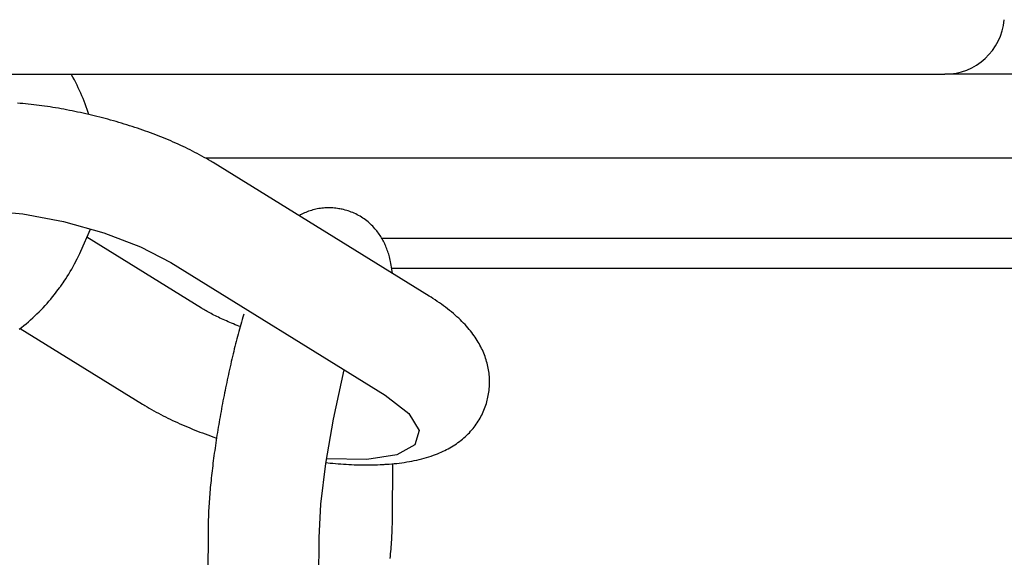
# Model space of a CAD drawing. Extents: x 1529 to 4201, y -422 to 622.
# Tile 240 of 256: x 2145.847 to 2146.877, y 127.116 to 127.679. Entities that reach past the tile are written whole.
import ezdxf

# ---------------------------------------------------------------- set-up
doc = ezdxf.new("R2010")
doc.units = 0
doc.header["$MEASUREMENT"] = 0
doc.layers.add('SPILL-BUCKET', color=1, linetype='CONTINUOUS')

msp = doc.modelspace()

# ---------------------------------------------------------------- linework, layer by layer
at = {"layer": 'SPILL-BUCKET', "linetype": 'Continuous'}
for p, q in [((2145.12892, 127.62152), (2146.81483, 127.62152)), ((2146.82081, 127.62152), (2146.81483, 127.62152)), ((2146.83871, 127.62152), (2146.82081, 127.62152)), ((2146.8685, 127.62152), (2146.83871, 127.62152)), ((2146.91005, 127.62152), (2146.8685, 127.62152))]:
    msp.add_line(p, q, dxfattribs=at)
at = {"layer": 'SPILL-BUCKET', "color": 1, "linetype": 'Continuous'}
for p, q in [((2145.90303, 127.61826), (2145.90121, 127.62152)), ((2145.90449, 127.61555), (2145.90303, 127.61826)), ((2145.9059, 127.61283), (2145.90449, 127.61555)), ((2145.90728, 127.61008), (2145.9059, 127.61283)), ((2145.90861, 127.60732), (2145.90728, 127.61008)), ((2145.90991, 127.60454), (2145.90861, 127.60732)), ((2145.91116, 127.60175), (2145.90991, 127.60454)), ((2145.91237, 127.59893), (2145.91116, 127.60175)), ((2145.91354, 127.5961), (2145.91237, 127.59893)), ((2145.84784, 127.591), (2145.84503, 127.59123)), ((2145.85065, 127.59074), (2145.84784, 127.591)), ((2145.85346, 127.59047), (2145.85065, 127.59074)), ((2145.85629, 127.59018), (2145.85346, 127.59047)), ((2145.85912, 127.58988), (2145.85629, 127.59018)), ((2145.86195, 127.58955), (2145.85912, 127.58988)), ((2145.8648, 127.5892), (2145.86195, 127.58955)), ((2145.86765, 127.58884), (2145.8648, 127.5892)), ((2145.8705, 127.58846), (2145.86765, 127.58884)), ((2145.87336, 127.58806), (2145.8705, 127.58846)), ((2145.91467, 127.59326), (2145.91354, 127.5961)), ((2145.91575, 127.5904), (2145.91467, 127.59326)), ((2145.9168, 127.58753), (2145.91575, 127.5904)), ((2145.87622, 127.58765), (2145.87336, 127.58806)), ((2145.87909, 127.58721), (2145.87622, 127.58765)), ((2145.88196, 127.58676), (2145.87909, 127.58721)), ((2145.88483, 127.58629), (2145.88196, 127.58676)), ((2145.88771, 127.58581), (2145.88483, 127.58629)), ((2145.89059, 127.58531), (2145.88771, 127.58581)), ((2145.89347, 127.58479), (2145.89059, 127.58531)), ((2145.89636, 127.58426), (2145.89347, 127.58479)), ((2145.89924, 127.5837), (2145.89636, 127.58426)), ((2145.90213, 127.58314), (2145.89924, 127.5837)), ((2145.90502, 127.58255), (2145.90213, 127.58314)), ((2145.90791, 127.58195), (2145.90502, 127.58255)), ((2145.91079, 127.58134), (2145.90791, 127.58195)), ((2145.91368, 127.5807), (2145.91079, 127.58134)), ((2145.91656, 127.58006), (2145.91368, 127.5807)), ((2145.91945, 127.57939), (2145.91656, 127.58006)), ((2145.91779, 127.58465), (2145.9168, 127.58753)), ((2145.9195, 127.57938), (2145.91779, 127.58465)), ((2145.92233, 127.57871), (2145.91945, 127.57939)), ((2145.9252, 127.57802), (2145.92233, 127.57871)), ((2145.92808, 127.57731), (2145.9252, 127.57802)), ((2145.93095, 127.57659), (2145.92808, 127.57731)), ((2145.93382, 127.57585), (2145.93095, 127.57659)), ((2145.93668, 127.57509), (2145.93382, 127.57585)), ((2145.93953, 127.57432), (2145.93668, 127.57509)), ((2145.94238, 127.57354), (2145.93953, 127.57432)), ((2145.94523, 127.57274), (2145.94238, 127.57354)), ((2145.94806, 127.57193), (2145.94523, 127.57274)), ((2145.9509, 127.5711), (2145.94806, 127.57193)), ((2145.95372, 127.57026), (2145.9509, 127.5711)), ((2145.95653, 127.5694), (2145.95372, 127.57026)), ((2145.95934, 127.56853), (2145.95653, 127.5694)), ((2145.96214, 127.56765), (2145.95934, 127.56853)), ((2145.96493, 127.56675), (2145.96214, 127.56765)), ((2145.96771, 127.56584), (2145.96493, 127.56675)), ((2145.97047, 127.56491), (2145.96771, 127.56584)), ((2145.97323, 127.56397), (2145.97047, 127.56491)), ((2145.97598, 127.56302), (2145.97323, 127.56397)), ((2145.97872, 127.56205), (2145.97598, 127.56302)), ((2145.98144, 127.56107), (2145.97872, 127.56205)), ((2145.98415, 127.56007), (2145.98144, 127.56107)), ((2145.98685, 127.55907), (2145.98415, 127.56007)), ((2145.98954, 127.55804), (2145.98685, 127.55907)), ((2145.99221, 127.55701), (2145.98954, 127.55804)), ((2145.99488, 127.55596), (2145.99221, 127.55701)), ((2145.99752, 127.55489), (2145.99488, 127.55596)), ((2146.00015, 127.55381), (2145.99752, 127.55489)), ((2146.00277, 127.55272), (2146.00015, 127.55381)), ((2146.00538, 127.55162), (2146.00277, 127.55272)), ((2146.00796, 127.5505), (2146.00538, 127.55162)), ((2146.01054, 127.54936), (2146.00796, 127.5505)), ((2146.0131, 127.54822), (2146.01054, 127.54936)), ((2146.01564, 127.54705), (2146.0131, 127.54822)), ((2146.01817, 127.54587), (2146.01564, 127.54705)), ((2146.02068, 127.54468), (2146.01817, 127.54587)), ((2146.02317, 127.54347), (2146.02068, 127.54468)), ((2146.02566, 127.54224), (2146.02317, 127.54347)), ((2146.02812, 127.54101), (2146.02566, 127.54224)), ((2146.03057, 127.53974), (2146.02812, 127.54101)), ((2146.033, 127.53847), (2146.03057, 127.53974)), ((2146.03542, 127.53717), (2146.033, 127.53847)), ((2146.03781, 127.53587), (2146.03542, 127.53717)), ((2146.0402, 127.53453), (2146.03781, 127.53587)), ((2146.04256, 127.53319), (2146.0402, 127.53453)), ((2146.04491, 127.53182), (2146.04256, 127.53319)), ((2146.04723, 127.53043), (2146.04491, 127.53182)), ((2146.04837, 127.52973), (2146.04723, 127.53043)), ((2146.04951, 127.52904), (2146.04837, 127.52973)), ((2146.27551, 127.38937), (2146.04951, 127.52904)), ((2145.81094, 127.47892), (2145.85063, 127.47538)), ((2145.85063, 127.47538), (2145.89314, 127.4674)), ((2146.14378, 127.47571), (2146.14241, 127.47505)), ((2146.14516, 127.47635), (2146.14378, 127.47571)), ((2146.14658, 127.47695), (2146.14516, 127.47635)), ((2146.14801, 127.47752), (2146.14658, 127.47695)), ((2146.14946, 127.47806), (2146.14801, 127.47752)), ((2146.15094, 127.47857), (2146.14946, 127.47806)), ((2146.15243, 127.47904), (2146.15094, 127.47857)), ((2146.15394, 127.47948), (2146.15243, 127.47904)), ((2146.15547, 127.47988), (2146.15394, 127.47948)), ((2146.15701, 127.48025), (2146.15547, 127.47988)), ((2146.15857, 127.48057), (2146.15701, 127.48025)), ((2146.16015, 127.48086), (2146.15857, 127.48057)), ((2146.16173, 127.4811), (2146.16015, 127.48086)), ((2146.16333, 127.48131), (2146.16173, 127.4811)), ((2146.16494, 127.48148), (2146.16333, 127.48131)), ((2146.16656, 127.4816), (2146.16494, 127.48148)), ((2146.16818, 127.48168), (2146.16656, 127.4816)), ((2146.16981, 127.48172), (2146.16818, 127.48168)), ((2146.17145, 127.48172), (2146.16981, 127.48172)), ((2146.17309, 127.48167), (2146.17145, 127.48172)), ((2146.17474, 127.48158), (2146.17309, 127.48167)), ((2146.17638, 127.48144), (2146.17474, 127.48158)), ((2146.17803, 127.48126), (2146.17638, 127.48144)), ((2146.17968, 127.48103), (2146.17803, 127.48126)), ((2146.18094, 127.48082), (2146.17968, 127.48103)), ((2146.1822, 127.48058), (2146.18094, 127.48082)), ((2146.18366, 127.48031), (2146.18221, 127.4806)), ((2146.18404, 127.48023), (2146.18366, 127.4803)), ((2146.18441, 127.48016), (2146.18404, 127.48023)), ((2146.18605, 127.47981), (2146.18441, 127.48016)), ((2146.18767, 127.47939), (2146.18605, 127.47981)), ((2146.18929, 127.47894), (2146.18767, 127.47939)), ((2146.1909, 127.47844), (2146.18929, 127.47894)), ((2146.1925, 127.4779), (2146.1909, 127.47844)), ((2146.19409, 127.47731), (2146.1925, 127.4779)), ((2146.19566, 127.47668), (2146.19409, 127.47731)), ((2146.19721, 127.47601), (2146.19566, 127.47668)), ((2146.19876, 127.47528), (2146.19721, 127.47601)), ((2146.20028, 127.47452), (2146.19876, 127.47528)), ((2145.89314, 127.4674), (2145.93518, 127.4556)), ((2146.13976, 127.47365), (2146.13943, 127.47346)), ((2146.14107, 127.47436), (2146.13976, 127.47365)), ((2146.14241, 127.47505), (2146.14107, 127.47436)), ((2146.20178, 127.47372), (2146.20028, 127.47452)), ((2146.20326, 127.47287), (2146.20178, 127.47372)), ((2146.20472, 127.47198), (2146.20326, 127.47287)), ((2146.20615, 127.47105), (2146.20472, 127.47198)), ((2146.20756, 127.47008), (2146.20615, 127.47105)), ((2146.20894, 127.46908), (2146.20756, 127.47008)), ((2146.21029, 127.46804), (2146.20894, 127.46908)), ((2146.21161, 127.46697), (2146.21029, 127.46804)), ((2146.2129, 127.46585), (2146.21161, 127.46697)), ((2146.21415, 127.46472), (2146.2129, 127.46585)), ((2145.9113, 127.43652), (2145.92127, 127.4595)), ((2145.93518, 127.4556), (2145.97351, 127.44088)), ((2146.21538, 127.46354), (2146.21415, 127.46472)), ((2146.21656, 127.46235), (2146.21538, 127.46354)), ((2146.21771, 127.46112), (2146.21656, 127.46235)), ((2146.21882, 127.45988), (2146.21771, 127.46112)), ((2146.21979, 127.45874), (2146.21882, 127.45988)), ((2146.22072, 127.45759), (2146.21979, 127.45874)), ((2146.22163, 127.45642), (2146.22072, 127.45759)), ((2146.2225, 127.45525), (2146.22163, 127.45642)), ((2146.22334, 127.45405), (2146.2225, 127.45525)), ((2146.0375, 127.37671), (2145.91752, 127.45086)), ((2146.22415, 127.45285), (2146.22334, 127.45405)), ((2146.22493, 127.45164), (2146.22415, 127.45285)), ((2146.22568, 127.45042), (2146.22493, 127.45164)), ((2146.2264, 127.44918), (2146.22568, 127.45042)), ((2146.2271, 127.44794), (2146.2264, 127.44918)), ((2146.22777, 127.44668), (2146.2271, 127.44794)), ((2146.22841, 127.44543), (2146.22777, 127.44668)), ((2146.22903, 127.44414), (2146.22841, 127.44543)), ((2145.91006, 127.43377), (2145.9113, 127.43652)), ((2145.97351, 127.44088), (2146.00518, 127.42438)), ((2146.22962, 127.44286), (2146.22903, 127.44414)), ((2146.23019, 127.44155), (2146.22962, 127.44286)), ((2146.23073, 127.44024), (2146.23019, 127.44155)), ((2146.23127, 127.43889), (2146.23073, 127.44024)), ((2146.23177, 127.43756), (2146.23127, 127.43889)), ((2146.23226, 127.43616), (2146.23177, 127.43756)), ((2146.23272, 127.43477), (2146.23226, 127.43616)), ((2146.23318, 127.43331), (2146.23272, 127.43477)), ((2145.90469, 127.42296), (2145.90746, 127.42832)), ((2145.90746, 127.42832), (2145.90878, 127.43103)), ((2145.90878, 127.43103), (2145.91006, 127.43377)), ((2146.00518, 127.42438), (2146.22962, 127.28568)), ((2146.23361, 127.43186), (2146.23318, 127.43331)), ((2146.23404, 127.43031), (2146.23361, 127.43186)), ((2146.23444, 127.42877), (2146.23404, 127.43031)), ((2146.23484, 127.42709), (2146.23444, 127.42877)), ((2146.23521, 127.42543), (2146.23484, 127.42709)), ((2146.23559, 127.42359), (2146.23521, 127.42543)), ((2145.89867, 127.41247), (2145.90023, 127.41506)), ((2145.90023, 127.41506), (2145.90176, 127.41767)), ((2145.90176, 127.41767), (2145.90324, 127.4203)), ((2145.90324, 127.4203), (2145.90469, 127.42296)), ((2146.23594, 127.42176), (2146.23559, 127.42359)), ((2146.23629, 127.41968), (2146.23594, 127.42176)), ((2146.23661, 127.41761), (2146.23629, 127.41968)), ((2146.2372, 127.41306), (2146.23661, 127.41761)), ((2145.89161, 127.40176), (2145.89269, 127.4033)), ((2145.89269, 127.4033), (2145.89375, 127.40485)), ((2145.89375, 127.40485), (2145.89543, 127.40737)), ((2145.89543, 127.40737), (2145.89707, 127.40991)), ((2145.89707, 127.40991), (2145.89867, 127.41247)), ((2145.88364, 127.39098), (2145.88551, 127.39337)), ((2145.88551, 127.39337), (2145.88733, 127.39579)), ((2145.88733, 127.39579), (2145.88912, 127.39824)), ((2145.88912, 127.39824), (2145.88968, 127.39902)), ((2145.88968, 127.39902), (2145.89023, 127.3998)), ((2145.89023, 127.3998), (2145.89161, 127.40176)), ((2145.87585, 127.38168), (2145.87785, 127.38396)), ((2145.87785, 127.38396), (2145.87981, 127.38627)), ((2145.87981, 127.38627), (2145.88175, 127.38861)), ((2145.88175, 127.38861), (2145.88364, 127.39098)), ((2146.27753, 127.38811), (2146.27551, 127.38937)), ((2146.27952, 127.38684), (2146.27753, 127.38811)), ((2146.28178, 127.38537), (2146.27952, 127.38684)), ((2146.28401, 127.38388), (2146.28178, 127.38537)), ((2146.28623, 127.38235), (2146.28401, 127.38388)), ((2145.86532, 127.37071), (2145.8675, 127.37284)), ((2145.8675, 127.37284), (2145.86963, 127.37501)), ((2145.86963, 127.37501), (2145.87174, 127.3772)), ((2145.87174, 127.3772), (2145.87381, 127.37943)), ((2145.87381, 127.37943), (2145.87585, 127.38168)), ((2146.03805, 127.37637), (2146.0375, 127.37671)), ((2146.03861, 127.37603), (2146.03805, 127.37637)), ((2146.03976, 127.37534), (2146.03861, 127.37603)), ((2146.04095, 127.37465), (2146.03976, 127.37534)), ((2146.04218, 127.37394), (2146.04095, 127.37465)), ((2146.04345, 127.37322), (2146.04218, 127.37394)), ((2146.04476, 127.37249), (2146.04345, 127.37322)), ((2146.04611, 127.37176), (2146.04476, 127.37249)), ((2146.28841, 127.38081), (2146.28623, 127.38235)), ((2146.29057, 127.37925), (2146.28841, 127.38081)), ((2146.2927, 127.37766), (2146.29057, 127.37925)), ((2146.29479, 127.37605), (2146.2927, 127.37766)), ((2146.29685, 127.37443), (2146.29479, 127.37605)), ((2146.29886, 127.37279), (2146.29685, 127.37443)), ((2146.30083, 127.37114), (2146.29886, 127.37279)), ((2145.854, 127.36052), (2145.85632, 127.3625)), ((2145.85632, 127.3625), (2145.85862, 127.3645)), ((2145.85862, 127.3645), (2145.86089, 127.36654)), ((2145.86089, 127.36654), (2145.86312, 127.36861)), ((2145.86312, 127.36861), (2145.86532, 127.37071)), ((2146.04751, 127.37101), (2146.04611, 127.37176)), ((2146.04894, 127.37026), (2146.04751, 127.37101)), ((2146.05041, 127.3695), (2146.04894, 127.37026)), ((2146.05192, 127.36874), (2146.05041, 127.3695)), ((2146.05347, 127.36798), (2146.05192, 127.36874)), ((2146.05505, 127.36721), (2146.05347, 127.36798)), ((2146.05667, 127.36643), (2146.05505, 127.36721)), ((2146.05832, 127.36566), (2146.05667, 127.36643)), ((2146.06001, 127.36488), (2146.05832, 127.36566)), ((2146.06173, 127.3641), (2146.06001, 127.36488)), ((2146.06349, 127.36332), (2146.06173, 127.3641)), ((2146.06527, 127.36254), (2146.06349, 127.36332)), ((2146.06709, 127.36176), (2146.06527, 127.36254)), ((2146.07919, 127.36225), (2146.0785, 127.35976)), ((2146.0799, 127.36472), (2146.07919, 127.36225)), ((2146.0806, 127.36717), (2146.0799, 127.36472)), ((2146.0816, 127.37059), (2146.0806, 127.36717)), ((2146.30273, 127.36949), (2146.30083, 127.37114)), ((2146.3046, 127.36782), (2146.30273, 127.36949)), ((2146.30639, 127.36616), (2146.3046, 127.36782)), ((2146.30814, 127.36448), (2146.30639, 127.36616)), ((2146.30981, 127.36283), (2146.30814, 127.36448)), ((2146.31145, 127.36115), (2146.30981, 127.36283)), ((2145.84683, 127.35481), (2145.84925, 127.35668)), ((2145.84773, 127.35537), (2145.97588, 127.27618)), ((2145.84925, 127.35668), (2145.85164, 127.35859)), ((2145.85164, 127.35859), (2145.854, 127.36052)), ((2146.06893, 127.36098), (2146.06709, 127.36176)), ((2146.07081, 127.36021), (2146.06893, 127.36098)), ((2146.07271, 127.35943), (2146.07081, 127.36021)), ((2146.07465, 127.35866), (2146.07271, 127.35943)), ((2146.0766, 127.35789), (2146.07465, 127.35866)), ((2146.07643, 127.35221), (2146.07575, 127.34966)), ((2146.07711, 127.35474), (2146.07643, 127.35221)), ((2146.07784, 127.35742), (2146.0766, 127.35789)), ((2146.0778, 127.35726), (2146.07711, 127.35474)), ((2146.0785, 127.35976), (2146.0778, 127.35726)), ((2146.31301, 127.3595), (2146.31145, 127.36115)), ((2146.31453, 127.35783), (2146.31301, 127.3595)), ((2146.31597, 127.35619), (2146.31453, 127.35783)), ((2146.31738, 127.35452), (2146.31597, 127.35619)), ((2146.31871, 127.35289), (2146.31738, 127.35452)), ((2146.32001, 127.35122), (2146.31871, 127.35289)), ((2146.07373, 127.34193), (2146.07307, 127.33933)), ((2146.0744, 127.34452), (2146.07373, 127.34193)), ((2146.07507, 127.34709), (2146.0744, 127.34452)), ((2146.07575, 127.34966), (2146.07507, 127.34709)), ((2146.32124, 127.34959), (2146.32001, 127.35122)), ((2146.32244, 127.34793), (2146.32124, 127.34959)), ((2146.32358, 127.3463), (2146.32244, 127.34793)), ((2146.32468, 127.34464), (2146.32358, 127.3463)), ((2146.32573, 127.343), (2146.32468, 127.34464)), ((2146.32674, 127.34134), (2146.32573, 127.343)), ((2146.3277, 127.33969), (2146.32674, 127.34134)), ((2146.07111, 127.33144), (2146.07047, 127.32879)), ((2146.07176, 127.33408), (2146.07111, 127.33144)), ((2146.07241, 127.33671), (2146.07176, 127.33408)), ((2146.07307, 127.33933), (2146.07241, 127.33671)), ((2146.32863, 127.33802), (2146.3277, 127.33969)), ((2146.32951, 127.33636), (2146.32863, 127.33802)), ((2146.33035, 127.33468), (2146.32951, 127.33636)), ((2146.33115, 127.33302), (2146.33035, 127.33468)), ((2146.33191, 127.33132), (2146.33115, 127.33302)), ((2146.33263, 127.32964), (2146.33191, 127.33132)), ((2146.06857, 127.32077), (2146.06795, 127.31807)), ((2146.0692, 127.32345), (2146.06857, 127.32077)), ((2146.06983, 127.32612), (2146.0692, 127.32345)), ((2146.07047, 127.32879), (2146.06983, 127.32612)), ((2146.33332, 127.32793), (2146.33263, 127.32964)), ((2146.33396, 127.32623), (2146.33332, 127.32793)), ((2146.33456, 127.32451), (2146.33396, 127.32623)), ((2146.33512, 127.32279), (2146.33456, 127.32451)), ((2146.33565, 127.32105), (2146.33512, 127.32279)), ((2146.33613, 127.31932), (2146.33565, 127.32105)), ((2146.06673, 127.31267), (2146.06612, 127.30995)), ((2146.06734, 127.31537), (2146.06673, 127.31267)), ((2146.06795, 127.31807), (2146.06734, 127.31537)), ((2146.1754, 127.26056), (2146.18669, 127.31221)), ((2146.33658, 127.31757), (2146.33613, 127.31932)), ((2146.33698, 127.31582), (2146.33658, 127.31757)), ((2146.33734, 127.31405), (2146.33698, 127.31582)), ((2146.33767, 127.31229), (2146.33734, 127.31405)), ((2146.33795, 127.31051), (2146.33767, 127.31229)), ((2146.33819, 127.30873), (2146.33795, 127.31051)), ((2146.06434, 127.30176), (2146.06376, 127.29901)), ((2146.06493, 127.30449), (2146.06434, 127.30176)), ((2146.06552, 127.30722), (2146.06493, 127.30449)), ((2146.06612, 127.30995), (2146.06552, 127.30722)), ((2146.33839, 127.30694), (2146.33819, 127.30873)), ((2146.33855, 127.30515), (2146.33839, 127.30694)), ((2146.33866, 127.30336), (2146.33855, 127.30515)), ((2146.33873, 127.30156), (2146.33866, 127.30336)), ((2146.33876, 127.29976), (2146.33873, 127.30156)), ((2146.06206, 127.29076), (2146.0615, 127.288)), ((2146.06262, 127.29352), (2146.06206, 127.29076)), ((2146.06319, 127.29627), (2146.06262, 127.29352)), ((2146.06376, 127.29901), (2146.06319, 127.29627)), ((2146.33801, 127.28896), (2146.33825, 127.29076)), ((2146.33825, 127.29076), (2146.33844, 127.29256)), ((2146.33844, 127.29256), (2146.33858, 127.29436)), ((2146.33858, 127.29436), (2146.33869, 127.29616)), ((2146.33869, 127.29616), (2146.33874, 127.29796)), ((2146.33874, 127.29796), (2146.33876, 127.29976)), ((2146.05988, 127.27972), (2146.05935, 127.27695)), ((2146.06042, 127.28248), (2146.05988, 127.27972)), ((2146.06096, 127.28524), (2146.06042, 127.28248)), ((2146.0615, 127.288), (2146.06096, 127.28524)), ((2146.22962, 127.28568), (2146.25427, 127.26656)), ((2146.33582, 127.27864), (2146.33627, 127.28038)), ((2146.33627, 127.28038), (2146.33661, 127.28176)), ((2146.33661, 127.28176), (2146.33662, 127.28179)), ((2146.33662, 127.28179), (2146.33663, 127.28182)), ((2146.33663, 127.28182), (2146.33705, 127.28359)), ((2146.33705, 127.28359), (2146.33741, 127.28538)), ((2146.33741, 127.28538), (2146.33773, 127.28717)), ((2146.33773, 127.28717), (2146.33801, 127.28896)), ((2145.97588, 127.27618), (2145.97701, 127.27548)), ((2145.97701, 127.27548), (2145.97815, 127.27479)), ((2145.97815, 127.27479), (2145.98048, 127.2734)), ((2145.98048, 127.2734), (2145.98283, 127.27203)), ((2145.98283, 127.27203), (2145.98518, 127.27068)), ((2145.98518, 127.27068), (2145.98757, 127.26935)), ((2145.98757, 127.26935), (2145.98996, 127.26804)), ((2146.05832, 127.27143), (2146.05782, 127.26866)), ((2146.05883, 127.27419), (2146.05832, 127.27143)), ((2146.05935, 127.27695), (2146.05883, 127.27419)), ((2146.33215, 127.26829), (2146.33287, 127.26999)), ((2146.33287, 127.26999), (2146.33355, 127.2717)), ((2146.33355, 127.2717), (2146.33419, 127.27343)), ((2146.33419, 127.27343), (2146.33478, 127.27517)), ((2146.33478, 127.27517), (2146.33533, 127.27692)), ((2146.33533, 127.27692), (2146.33582, 127.27864)), ((2145.98996, 127.26804), (2145.99239, 127.26674)), ((2145.99239, 127.26674), (2145.99481, 127.26547)), ((2145.99481, 127.26547), (2145.99726, 127.26421)), ((2145.99726, 127.26421), (2145.99972, 127.26297)), ((2145.99972, 127.26297), (2146.00221, 127.26174)), ((2146.00221, 127.26174), (2146.0047, 127.26054)), ((2146.0047, 127.26054), (2146.00722, 127.25934)), ((2146.00722, 127.25934), (2146.00974, 127.25816)), ((2146.05635, 127.26039), (2146.05587, 127.25764)), ((2146.05683, 127.26314), (2146.05635, 127.26039)), ((2146.05732, 127.2659), (2146.05683, 127.26314)), ((2146.05782, 127.26866), (2146.05732, 127.2659)), ((2146.16746, 127.21422), (2146.1754, 127.26056)), ((2146.25427, 127.26656), (2146.26497, 127.24867)), ((2146.3269, 127.25846), (2146.32789, 127.26005)), ((2146.32789, 127.26005), (2146.32882, 127.26166)), ((2146.32882, 127.26166), (2146.32972, 127.2633)), ((2146.32972, 127.2633), (2146.33057, 127.26494)), ((2146.33057, 127.26494), (2146.33138, 127.26661)), ((2146.33138, 127.26661), (2146.33215, 127.26829)), ((2146.00974, 127.25816), (2146.01229, 127.257)), ((2146.01229, 127.257), (2146.01484, 127.25585)), ((2146.01484, 127.25585), (2146.01742, 127.25472)), ((2146.01742, 127.25472), (2146.02001, 127.2536)), ((2146.02001, 127.2536), (2146.02261, 127.25249)), ((2146.02261, 127.25249), (2146.02523, 127.2514)), ((2146.02523, 127.2514), (2146.02786, 127.25032)), ((2146.02786, 127.25032), (2146.03051, 127.24926)), ((2146.03051, 127.24926), (2146.03317, 127.24821)), ((2146.0545, 127.2494), (2146.05405, 127.24667)), ((2146.05495, 127.25214), (2146.0545, 127.2494)), ((2146.0554, 127.25489), (2146.05495, 127.25214)), ((2146.05587, 127.25764), (2146.0554, 127.25489)), ((2146.26497, 127.24867), (2146.26068, 127.23376)), ((2146.31889, 127.24791), (2146.32015, 127.24935)), ((2146.32015, 127.24935), (2146.32138, 127.25081)), ((2146.32138, 127.25081), (2146.32257, 127.25229)), ((2146.32257, 127.25229), (2146.32372, 127.2538)), ((2146.32372, 127.2538), (2146.32482, 127.25533)), ((2146.32482, 127.25533), (2146.32588, 127.25689)), ((2146.32588, 127.25689), (2146.3269, 127.25846)), ((2146.03317, 127.24821), (2146.03584, 127.24717)), ((2146.03584, 127.24717), (2146.03853, 127.24615)), ((2146.03853, 127.24615), (2146.04123, 127.24514)), ((2146.04123, 127.24514), (2146.04394, 127.24414)), ((2146.04394, 127.24414), (2146.04667, 127.24317)), ((2146.04667, 127.24317), (2146.0494, 127.2422)), ((2146.0494, 127.2422), (2146.05314, 127.2409)), ((2146.05278, 127.23851), (2146.05237, 127.23581)), ((2146.05319, 127.24123), (2146.05278, 127.23851)), ((2146.05362, 127.24395), (2146.05319, 127.24123)), ((2146.05405, 127.24667), (2146.05362, 127.24395)), ((2146.30729, 127.23731), (2146.30887, 127.23854)), ((2146.30887, 127.23854), (2146.31044, 127.23981)), ((2146.31044, 127.23981), (2146.31194, 127.24109)), ((2146.31194, 127.24109), (2146.31342, 127.24241)), ((2146.31342, 127.24241), (2146.31484, 127.24374)), ((2146.31484, 127.24374), (2146.31623, 127.24511)), ((2146.31623, 127.24511), (2146.31757, 127.24649)), ((2146.31757, 127.24649), (2146.31889, 127.24791)), ((2146.05158, 127.23043), (2146.0512, 127.22775)), ((2146.05197, 127.23311), (2146.05158, 127.23043)), ((2146.05237, 127.23581), (2146.05197, 127.23311)), ((2146.26068, 127.23376), (2146.2418, 127.22329)), ((2146.29191, 127.22787), (2146.29371, 127.22878)), ((2146.29371, 127.22878), (2146.29545, 127.2297)), ((2146.29545, 127.2297), (2146.29717, 127.23066)), ((2146.29717, 127.23066), (2146.29882, 127.23163)), ((2146.29882, 127.23163), (2146.30047, 127.23263)), ((2146.30047, 127.23263), (2146.30222, 127.23375)), ((2146.30222, 127.23375), (2146.30396, 127.23492)), ((2146.30396, 127.23492), (2146.30564, 127.23609)), ((2146.30564, 127.23609), (2146.30729, 127.23731)), ((2146.05011, 127.21978), (2146.04977, 127.21714)), ((2146.05047, 127.22243), (2146.05011, 127.21978)), ((2146.05083, 127.22508), (2146.05047, 127.22243)), ((2146.0512, 127.22775), (2146.05083, 127.22508)), ((2146.2102, 127.21827), (2146.16831, 127.21922)), ((2146.2418, 127.22329), (2146.2102, 127.21827)), ((2146.26001, 127.21724), (2146.26259, 127.2178)), ((2146.26259, 127.2178), (2146.26517, 127.2184)), ((2146.26517, 127.2184), (2146.26772, 127.21904)), ((2146.26772, 127.21904), (2146.27024, 127.21971)), ((2146.27024, 127.21971), (2146.27274, 127.22043)), ((2146.27274, 127.22043), (2146.27518, 127.22118)), ((2146.27518, 127.22118), (2146.27761, 127.22198)), ((2146.27761, 127.22198), (2146.27996, 127.2228)), ((2146.27996, 127.2228), (2146.28229, 127.22367)), ((2146.28229, 127.22367), (2146.28429, 127.22446)), ((2146.28429, 127.22446), (2146.28628, 127.22528)), ((2146.28628, 127.22528), (2146.28819, 127.22612)), ((2146.28819, 127.22612), (2146.29009, 127.22699)), ((2146.29009, 127.22699), (2146.29191, 127.22787)), ((2146.04879, 127.20931), (2146.04849, 127.20673)), ((2146.04911, 127.21191), (2146.04879, 127.20931)), ((2146.04944, 127.21452), (2146.04911, 127.21191)), ((2146.04977, 127.21714), (2146.04944, 127.21452)), ((2146.16231, 127.17163), (2146.16746, 127.21422)), ((2146.16762, 127.21518), (2146.17192, 127.21474)), ((2146.17192, 127.21474), (2146.17473, 127.21447)), ((2146.17473, 127.21447), (2146.17755, 127.21422)), ((2146.17755, 127.21422), (2146.18035, 127.21399)), ((2146.18035, 127.21399), (2146.18315, 127.21377)), ((2146.18315, 127.21377), (2146.18593, 127.21358)), ((2146.18593, 127.21358), (2146.18871, 127.2134)), ((2146.18871, 127.2134), (2146.19148, 127.21325)), ((2146.19148, 127.21325), (2146.19425, 127.21312)), ((2146.19425, 127.21312), (2146.197, 127.213)), ((2146.197, 127.213), (2146.19975, 127.21291)), ((2146.19975, 127.21291), (2146.20249, 127.21284)), ((2146.20249, 127.21284), (2146.20523, 127.21279)), ((2146.20523, 127.21279), (2146.20795, 127.21276)), ((2146.20795, 127.21276), (2146.21067, 127.21275)), ((2146.21067, 127.21275), (2146.21337, 127.21277)), ((2146.21337, 127.21277), (2146.21608, 127.21281)), ((2146.21608, 127.21281), (2146.21877, 127.21287)), ((2146.21877, 127.21287), (2146.22146, 127.21296)), ((2146.22146, 127.21296), (2146.22413, 127.21307)), ((2146.22413, 127.21307), (2146.2253, 127.21313)), ((2146.2253, 127.21313), (2146.22646, 127.21319)), ((2146.22646, 127.21319), (2146.22833, 127.21329)), ((2146.22833, 127.21329), (2146.22966, 127.21337)), ((2146.22966, 127.21337), (2146.231, 127.21345)), ((2146.231, 127.21345), (2146.23367, 127.21364)), ((2146.23367, 127.21364), (2146.23633, 127.21386)), ((2146.23633, 127.21386), (2146.23899, 127.21411)), ((2146.23721, 127.15855), (2146.2375, 127.21398)), ((2146.23899, 127.21411), (2146.24163, 127.21438)), ((2146.24163, 127.21438), (2146.24428, 127.21469)), ((2146.24428, 127.21469), (2146.24691, 127.21503)), ((2146.24691, 127.21503), (2146.24955, 127.2154)), ((2146.24955, 127.2154), (2146.25217, 127.21581)), ((2146.25217, 127.21581), (2146.25479, 127.21625)), ((2146.25479, 127.21625), (2146.2574, 127.21673)), ((2146.2574, 127.21673), (2146.26001, 127.21724)), ((2146.04763, 127.19905), (2146.04737, 127.19653)), ((2146.04791, 127.2016), (2146.04763, 127.19905)), ((2146.04819, 127.20416), (2146.04791, 127.2016)), ((2146.04849, 127.20673), (2146.04819, 127.20416)), ((2146.04663, 127.18903), (2146.04641, 127.18656)), ((2146.04687, 127.19152), (2146.04663, 127.18903)), ((2146.04711, 127.19401), (2146.04687, 127.19152)), ((2146.04737, 127.19653), (2146.04711, 127.19401)), ((2146.04563, 127.17684), (2146.04546, 127.17444)), ((2146.04581, 127.17924), (2146.04563, 127.17684)), ((2146.046, 127.18167), (2146.04581, 127.17924)), ((2146.0462, 127.1841), (2146.046, 127.18167)), ((2146.04641, 127.18656), (2146.0462, 127.1841)), ((2146.04502, 127.16736), (2146.0449, 127.16502)), ((2146.04516, 127.1697), (2146.04502, 127.16736)), ((2146.0453, 127.17207), (2146.04516, 127.1697)), ((2146.04546, 127.17444), (2146.0453, 127.17207)), ((2146.16044, 127.13664), (2146.16231, 127.17163)), ((2146.04461, 127.1581), (2146.04454, 127.15581)), ((2146.0447, 127.16039), (2146.04461, 127.1581)), ((2146.04479, 127.1627), (2146.0447, 127.16039)), ((2146.0449, 127.16502), (2146.04479, 127.1627)), ((2146.23718, 127.1551), (2146.2372, 127.15735)), ((2146.2372, 127.15735), (2146.23721, 127.15795)), ((2146.23721, 127.15795), (2146.23721, 127.15855)), ((2146.04441, 127.14781), (2146.04321, 126.91942)), ((2146.04442, 127.14902), (2146.04441, 127.14842)), ((2146.04441, 127.14842), (2146.04441, 127.14781)), ((2146.04444, 127.15127), (2146.04442, 127.14902)), ((2146.04449, 127.15354), (2146.04444, 127.15127)), ((2146.04454, 127.15581), (2146.04449, 127.15354)), ((2146.23683, 127.14366), (2146.23692, 127.14597)), ((2146.23692, 127.14597), (2146.23701, 127.14826)), ((2146.23701, 127.14826), (2146.23708, 127.15055)), ((2146.23708, 127.15055), (2146.23713, 127.15282)), ((2146.23713, 127.15282), (2146.23718, 127.1551)), ((2146.15925, 126.90981), (2146.16044, 127.13664)), ((2146.23632, 127.1343), (2146.23646, 127.13666)), ((2146.23646, 127.13666), (2146.2366, 127.139)), ((2146.2366, 127.139), (2146.23672, 127.14134)), ((2146.23672, 127.14134), (2146.23683, 127.14366)), ((2146.23562, 127.12469), (2146.23581, 127.12712)), ((2146.23581, 127.12712), (2146.23599, 127.12952)), ((2146.23599, 127.12952), (2146.23616, 127.13192)), ((2146.23616, 127.13192), (2146.23632, 127.1343)), ((2146.23475, 127.11485), (2146.23499, 127.11734)), ((2146.23499, 127.11734), (2146.23521, 127.1198)), ((2146.23521, 127.1198), (2146.23542, 127.12226)), ((2146.23542, 127.12226), (2146.23562, 127.12469))]:
    msp.add_line(p, q, dxfattribs=at)
at = {"layer": 'SPILL-BUCKET', "color": 7, "linetype": 'Continuous'}
for p, q in [((2155.17594, 127.53358), (2146.04161, 127.53358)), ((2155.17385, 127.44975), (2146.2258, 127.44975)), ((2146.23647, 127.41853), (2155.17353, 127.41853))]:
    msp.add_line(p, q, dxfattribs=at)
at = {"layer": 'SPILL-BUCKET', "linetype": 'Continuous'}
msp.add_arc((2146.81483, 127.68397), 0.06246, 270, 355, dxfattribs=at)

doc.saveas('drawing.dxf')
